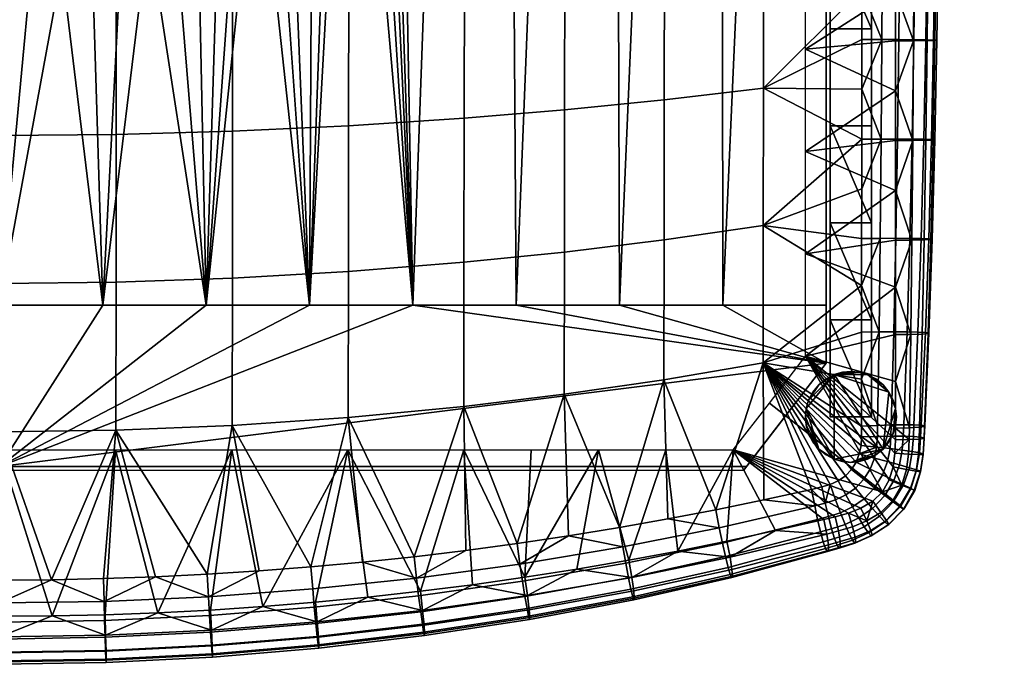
# Model space of a CAD drawing. Header units: millimetres. Extents: x -248 to 248, y -292 to 272.
# Tile 4 of 24: x 5 to 243, y -292 to -136. Entities that reach past the tile are written whole.
import ezdxf

# ---------------------------------------------------------------- set-up
doc = ezdxf.new("R2010")
doc.units = ezdxf.units.MM
for name, color, linetype in [('kryt', 251, 'Continuous'), ('nozky', 250, 'Continuous'), ('podnoz', 7, 'Continuous'), ('sedak', 7, 'Continuous')]:
    doc.layers.add(name, color=color, linetype=linetype)

msp = doc.modelspace()

# ---------------------------------------------------------------- meshes
at = {"layer": 'kryt'}
mesh = msp.add_polyface(dxfattribs=at)
corners = [(200, -144.98, 427.03), (200, -219.5, 427.98), (200, -219.5, 405.74), (200, -70.5, 424.66), (200, 3.93, 420.88), (200, -205.5, 400), (200, 102.72, 396.9), (0, -245.5, 428), (0, -244.5, 416), (180.77, -244.5, 416), (180, -245.5, 428), (180.77, -244.5, 416), (200, -219.5, 405.74), (200, -219.5, 427.98), (180, -245.5, 428), (7.58, -125.05, 388.81), (0, -205.5, 400), (0, -125.5, 388.86), (15.06, -123.72, 388.66), (25, -205.5, 400), (22.37, -121.51, 388.41), (50, -205.5, 400), (36.01, -114.71, 387.65), (29.46, -118.44, 388.06), (42.17, -110.3, 387.17), (62.22, -87.68, 384.73), (75, -205.5, 400), (84.7, -31.1, 378.82), (100, -205.5, 400), (53.27, -99.63, 386.01), (57.94, -93.84, 385.39), (47.92, -105.26, 386.62), (66.13, -81.2, 384.05), (69.68, -74.44, 383.34), (75.81, -60.31, 381.86), (80.77, -45.71, 380.34), (92.54, 13.93, 374.09), (95.41, 44.18, 370.84), (48.52, -70.42, 383.7), (66.13, -81.2, 384.05), (62.22, -87.68, 384.73), (57.94, -93.84, 385.39), (53.27, -99.63, 386.01), (47.92, -105.26, 386.62), (42.17, -110.3, 387.17), (15.06, -123.72, 388.66), (0, -97.96, 386.67), (24.26, -70.43, 384.2), (0, -70.43, 384.37), (36.01, -114.71, 387.65), (29.46, -118.44, 388.06), (22.37, -121.51, 388.41), (7.58, -125.05, 388.81), (0, -125.5, 388.86), (-7.58, -125.05, 388.81), (200, -219.5, 405.74), (180.77, -244.5, 416), (0, -244.5, 416), (200, -205.5, 400), (175, -205.5, 400), (100, -205.5, 400), (150, -205.5, 400), (125, -205.5, 400), (75, -205.5, 400), (25, -205.5, 400), (50, -205.5, 400), (0, -205.5, 400)]
mesh.append_faces([[corners[k] for k in face] for face in [(0, 1, 2, 2), (3, 0, 2, 2), (4, 3, 2, 2), (5, 4, 2, 2), (6, 4, 5, 5), (7, 8, 9, 10), (11, 12, 13, 13), (13, 14, 11, 11), (15, 16, 17, 17), (15, 18, 16, 16), (19, 16, 18, 18), (19, 18, 20, 20), (21, 19, 22, 22), (19, 23, 22, 22), (19, 20, 23, 23), (24, 21, 22, 22), (21, 25, 26, 26), (27, 28, 26, 26), (29, 30, 21, 21), (25, 21, 30, 30), (31, 29, 21, 21), (31, 21, 24, 24), (32, 33, 26, 26), (34, 35, 26, 26), (33, 34, 26, 26), (36, 37, 28, 28), (27, 26, 35, 35), (25, 32, 26, 26), (38, 39, 40, 40), (38, 40, 41, 41), (42, 43, 38, 38), (42, 38, 41, 41), (44, 38, 43, 43), (45, 46, 47, 47), (38, 44, 47, 47), (47, 46, 48, 48), (49, 47, 44, 44), (47, 50, 51, 51), (47, 51, 45, 45), (52, 53, 46, 46), (52, 46, 45, 45), (49, 50, 47, 47), (54, 46, 53, 53), (55, 56, 57, 57), (58, 55, 59, 59), (60, 55, 57, 57), (59, 55, 61, 61), (61, 55, 62, 62), (55, 60, 62, 62), (57, 63, 60, 60), (57, 64, 65, 65), (57, 66, 64, 64), (57, 65, 63, 63)]])
mesh = msp.add_polyface(dxfattribs=at)
corners = [(187.4, 74.5, 385.52), (200, 83.71, 392.16), (200, 74.5, 389), (174.71, 74.5, 382.27), (175.59, 84.04, 385.73), (150.91, 84.32, 380.18), (149.08, 74.5, 376.42), (136.16, 74.5, 373.84), (161.94, 74.5, 379.23), (110.11, 74.5, 369.37), (126.03, 84.55, 375.49), (123.16, 74.5, 371.49), (85.31, 78.74, 367.62), (100.97, 84.74, 371.67), (97, 74.5, 367.49), (200, 74.5, 389), (200, 83.71, 392.16), (200, -205.5, 400), (200, 93.13, 394.8), (200, 3.93, 420.88), (200, 102.72, 396.9), (200, 78.27, 415.69), (125, -205.5, 400), (100, -205.5, 400), (110.11, 74.5, 369.37), (123.16, 74.5, 371.49), (150, -205.5, 400), (136.16, 74.5, 373.84), (149.08, 74.5, 376.42), (200, -205.5, 400), (175, -205.5, 400), (187.4, 74.5, 385.52), (200, 74.5, 389), (161.94, 74.5, 379.23), (174.71, 74.5, 382.27), (87.92, -16.13, 377.26), (84.7, -31.1, 378.82), (92.54, 13.93, 374.09), (90.49, -1.08, 375.68), (95.41, 44.18, 370.84), (97, 74.5, 367.49), (48.52, -15.4, 378.71), (48.52, 39.58, 373.23), (72.77, 39.58, 372.4), (72.77, -15.38, 377.88), (24.26, -15.4, 379.21), (24.26, 39.57, 373.73), (24.26, -70.43, 384.2), (48.52, -70.42, 383.7), (85.31, 78.74, 367.62), (73.5, 82.61, 367.73), (61.53, 86.05, 367.8), (49.43, 88.98, 367.85), (95.41, 44.18, 370.84), (97, 74.5, 367.49), (92.54, 13.93, 374.09), (90.49, -1.08, 375.68), (87.92, -16.13, 377.26), (37.16, 91.35, 367.88), (12.5, 94.14, 367.92), (0, 67.04, 370.97), (24.87, 93.08, 367.91), (0, -15.41, 379.38), (0, 12.09, 376.7), (0, 39.57, 373.9), (0, -42.91, 381.93), (69.68, -74.44, 383.34), (84.7, -31.1, 378.82), (80.77, -45.71, 380.34), (75.81, -60.31, 381.86), (66.13, -81.2, 384.05), (0, -70.43, 384.37)]
mesh.append_faces([[corners[k] for k in face] for face in [(0, 1, 2, 2), (3, 4, 0, 0), (5, 6, 7, 7), (5, 8, 6, 6), (9, 10, 11, 11), (10, 7, 11, 11), (12, 13, 14, 14), (15, 16, 17, 17), (17, 16, 18, 18), (19, 20, 21, 21), (20, 17, 18, 18), (22, 23, 24, 25), (26, 22, 27, 28), (29, 30, 31, 32), (30, 26, 33, 34), (35, 23, 36, 36), (37, 23, 38, 38), (38, 23, 35, 35), (24, 39, 40, 40), (27, 22, 25, 25), (33, 26, 28, 28), (31, 30, 34, 34), (24, 23, 39, 39), (41, 42, 43, 44), (45, 46, 42, 41), (47, 45, 41, 48), (49, 43, 50, 50), (51, 42, 52, 52), (51, 50, 43, 43), (53, 49, 54, 54), (55, 43, 53, 53), (56, 43, 55, 55), (56, 44, 43, 43), (43, 42, 51, 51), (44, 56, 57, 57), (53, 43, 49, 49), (58, 52, 42, 42), (59, 46, 60, 60), (46, 61, 58, 58), (42, 46, 58, 58), (46, 45, 62, 63), (46, 63, 64, 64), (62, 45, 65, 65), (60, 46, 64, 64), (41, 44, 66, 66), (67, 68, 44, 44), (69, 66, 44, 44), (48, 41, 66, 66), (69, 44, 68, 68), (66, 70, 48, 48), (47, 71, 65, 65), (47, 65, 45, 45), (67, 44, 57, 57)]])
at = {"layer": 'nozky'}
mesh = msp.add_polyface(dxfattribs=at)
corners = [(237, 225.43), (239.16, 225.3, 3), (237, 225.08, 3), (239.16, 225.64), (241.22, 225.93, 3), (234.84, 225.3, 3), (234.84, 225.64), (232.78, 225.93, 3), (230.88, 226.95, 3), (232.78, 226.28), (241.22, 226.28), (243.12, 226.95, 3), (243.12, 227.3), (230.88, 227.3), (241.22, 226.28), (239.16, 225.64), (234.84, 225.64), (237, 225.43), (243.12, 227.3), (232.78, 226.28), (196.79, -226.48), (195.77, -228.45), (195.77, -228.45, 3), (196.79, -226.48, 3), (199.98, -223.29), (198.22, -224.72), (198.22, -224.72, 3), (199.98, -223.29, 3), (204, -221.68), (201.95, -222.27), (201.95, -222.27, 3), (204, -221.68, 3), (208, -221.68), (206, -221.5), (206, -221.5, 3), (208, -221.68, 3), (212.02, -223.29), (210.05, -222.27), (210.05, -222.27, 3), (212.02, -223.29, 3), (215.21, -226.48), (213.78, -224.72), (213.78, -224.72, 3), (215.21, -226.48, 3), (216.23, -228.45), (216.23, -228.45, 3), (215.21, -226.48), (216.23, -228.45), (216.82, -230.5), (210.05, -222.27), (213.78, -224.72), (201.95, -222.27), (212.02, -223.29), (208, -221.68), (204, -221.68), (206, -221.5), (198.22, -224.72), (199.98, -223.29), (195.77, -228.45), (195.18, -230.5), (196.79, -226.48)]
mesh.append_faces([[corners[k] for k in face] for face in [(0, 1, 2, 2), (3, 4, 1, 1), (0, 2, 5, 5), (6, 5, 7, 7), (8, 9, 7, 7), (4, 10, 11, 11), (1, 0, 3, 3), (12, 11, 10, 10), (3, 10, 4, 4), (7, 9, 6, 6), (8, 13, 9, 9), (5, 6, 0, 0), (14, 15, 16, 16), (15, 17, 16, 16), (18, 14, 19, 19), (19, 14, 16, 16), (20, 21, 22, 23), (24, 25, 26, 27), (28, 29, 30, 31), (29, 24, 27, 30), (25, 20, 23, 26), (32, 33, 34, 35), (36, 37, 38, 39), (37, 32, 35, 38), (40, 41, 42, 43), (44, 40, 43, 45), (41, 36, 39, 42), (33, 28, 31, 34), (46, 47, 48, 48), (49, 50, 46, 46), (49, 46, 51, 51), (49, 52, 50, 50), (51, 53, 49, 49), (54, 55, 53, 53), (51, 56, 57, 57), (56, 51, 58, 58), (58, 51, 59, 59), (60, 56, 58, 58), (54, 53, 51, 51)]])
mesh = msp.add_polyface(dxfattribs=at)
corners = [(195.18, -230.5), (195, -232.5), (195, -232.5, 3), (195.18, -230.5, 3), (195.77, -228.45), (195.77, -228.45, 3), (216.82, -230.5), (216.23, -228.45), (216.23, -228.45, 3), (216.82, -230.5, 3), (216.82, -234.5), (217, -232.5), (217, -232.5, 3), (216.82, -234.5, 3), (215.21, -238.52), (216.23, -236.55), (216.23, -236.55, 3), (215.21, -238.52, 3), (212.02, -241.71), (213.78, -240.28), (213.78, -240.28, 3), (212.02, -241.71, 3), (208, -243.32), (210.05, -242.73), (210.05, -242.73, 3), (208, -243.32, 3), (204, -243.32), (206, -243.5), (206, -243.5, 3), (204, -243.32, 3), (199.98, -241.71), (201.95, -242.73), (201.95, -242.73, 3), (199.98, -241.71, 3), (196.79, -238.52), (198.22, -240.28), (198.22, -240.28, 3), (196.79, -238.52, 3), (195.18, -234.5), (195.77, -236.55), (195.77, -236.55, 3), (195.18, -234.5, 3), (215.21, -226.48), (216.82, -230.5), (213.78, -240.28), (201.95, -222.27), (216.23, -236.55), (216.82, -234.5), (215.21, -238.52), (217, -232.5), (206, -243.5), (212.02, -241.71), (208, -243.32), (210.05, -242.73), (201.95, -242.73), (195.18, -230.5), (198.22, -240.28), (195, -232.5), (199.98, -241.71), (204, -243.32), (195.77, -236.55), (195.18, -234.5), (196.79, -238.52)]
mesh.append_faces([[corners[k] for k in face] for face in [(0, 1, 2, 3), (4, 0, 3, 5), (6, 7, 8, 9), (10, 11, 12, 13), (14, 15, 16, 17), (15, 10, 13, 16), (18, 19, 20, 21), (22, 23, 24, 25), (23, 18, 21, 24), (19, 14, 17, 20), (26, 27, 28, 29), (30, 31, 32, 33), (31, 26, 29, 32), (34, 35, 36, 37), (38, 39, 40, 41), (1, 38, 41, 2), (39, 34, 37, 40), (35, 30, 33, 36), (27, 22, 25, 28), (11, 6, 9, 12), (42, 43, 44, 44), (45, 42, 44, 44), (46, 43, 47, 47), (46, 48, 44, 44), (43, 49, 47, 47), (50, 51, 52, 52), (51, 53, 52, 52), (43, 46, 44, 44), (50, 44, 51, 51), (54, 45, 44, 44), (45, 54, 55, 55), (55, 56, 57, 57), (54, 58, 56, 56), (54, 50, 59, 59), (54, 44, 50, 50), (56, 60, 61, 61), (60, 56, 62, 62), (55, 54, 56, 56), (57, 56, 61, 61)]])
at = {"layer": 'podnoz'}
mesh = msp.add_polyface(dxfattribs=at)
corners = [(211, -185.57, 427.72), (201, -185.57, 427.72), (211, -209.03, 427.93), (211, -162.1, 427.37), (211, -138.63, 426.88), (201, -138.64, 426.88), (201, -162.11, 427.37), (211, -115.16, 426.25), (201, -115.18, 426.25), (211, -91.7, 425.48), (211, -68.24, 424.57), (201, -68.26, 424.57), (201, -91.71, 425.48), (201, -44.8, 423.51), (211, -185.57, 402.72), (211, -209.03, 402.93), (201, -185.57, 402.72), (211, -162.1, 402.37), (201, -162.11, 402.37), (201, -138.64, 401.87), (211, -138.63, 401.87), (201, -115.18, 401.24), (211, -115.16, 401.24), (211, -91.7, 400.46), (201, -91.71, 400.46), (201, -68.25, 399.54), (211, -68.24, 399.54), (201, -209.04, 402.93), (211, -162.1, 427.37), (211, -185.57, 402.72), (211, -162.1, 402.37), (211, -209.03, 402.93), (211, -185.57, 427.72), (211, -68.24, 424.57), (211, -91.7, 400.46), (211, -68.24, 399.54), (211, -115.16, 426.25), (211, -138.63, 401.87), (211, -115.16, 401.24), (211, -91.7, 425.48), (211, -138.63, 426.88), (211, -209.03, 427.93), (211, -44.79, 423.51), (201, -91.71, 425.48), (201, -91.71, 400.46), (201, -115.18, 401.24), (201, -44.8, 423.51), (201, -44.8, 398.49), (201, -68.25, 399.54), (201, -68.26, 424.57), (201, -185.57, 427.72), (201, -185.57, 402.72), (201, -209.04, 402.93), (201, -138.64, 426.88), (201, -138.64, 401.87), (201, -162.11, 402.37), (201, -162.11, 427.37), (201, -115.18, 426.25)]
mesh.append_faces([[corners[k] for k in face] for face in [(0, 1, 2, 2), (3, 4, 5, 6), (3, 6, 0, 0), (4, 7, 8, 8), (9, 10, 11, 12), (7, 9, 12, 12), (4, 8, 5, 5), (6, 1, 0, 0), (10, 13, 11, 11), (12, 8, 7, 7), (14, 15, 16, 16), (17, 18, 19, 20), (20, 19, 21, 22), (14, 16, 18, 17), (23, 24, 25, 26), (22, 21, 24, 23), (15, 27, 16, 16), (28, 29, 30, 30), (31, 29, 32, 32), (33, 34, 35, 35), (36, 37, 38, 38), (38, 34, 39, 39), (40, 30, 37, 37), (29, 28, 32, 32), (32, 41, 31, 31), (39, 36, 38, 38), (28, 30, 40, 40), (37, 36, 40, 40), (34, 33, 39, 39), (42, 33, 35, 35), (43, 44, 45, 45), (46, 47, 48, 48), (49, 48, 44, 44), (50, 51, 52, 52), (53, 54, 55, 55), (56, 55, 51, 51), (54, 57, 45, 45), (51, 50, 56, 56), (56, 53, 55, 55), (57, 54, 53, 53), (45, 57, 43, 43), (44, 43, 49, 49), (49, 46, 48, 48)]])
mesh = msp.add_polyface(dxfattribs=at)
corners = [(195.18, -230.5, 428), (195.18, -230.5, 3), (195, -232.5, 3), (195, -232.5, 428), (195.77, -228.45, 428), (195.77, -228.45, 3), (196.79, -226.48, 428), (196.79, -226.48, 3), (198.22, -224.72, 428), (198.22, -224.72, 3), (199.98, -223.29, 428), (199.98, -223.29, 3), (201.95, -222.27, 428), (201.95, -222.27, 3), (204, -221.68, 428), (204, -221.68, 3), (206, -221.5, 428), (206, -221.5, 3), (208, -221.68, 428), (208, -221.68, 3), (210.05, -222.27, 428), (210.05, -222.27, 3), (212.02, -223.29, 428), (212.02, -223.29, 3), (213.78, -224.72, 428), (213.78, -224.72, 3), (215.21, -226.48, 428), (215.21, -226.48, 3), (216.23, -228.45, 428), (216.23, -228.45, 3), (216.82, -230.5, 428), (216.82, -230.5, 3), (217, -232.5, 428), (217, -232.5, 3), (216.82, -234.5, 428), (216.82, -234.5, 3), (216.23, -236.55, 428), (216.23, -236.55, 3), (215.21, -238.52, 428), (215.21, -238.52, 3), (213.78, -240.28, 428), (213.78, -240.28, 3), (212.02, -241.71, 428), (212.02, -241.71, 3), (210.05, -242.73, 428), (210.05, -242.73, 3), (208, -243.32, 428), (208, -243.32, 3), (206, -243.5, 428), (206, -243.5, 3), (204, -243.32, 428), (204, -243.32, 3), (201.95, -242.73, 428), (201.95, -242.73, 3), (199.98, -241.71, 428), (199.98, -241.71, 3), (198.22, -240.28, 428), (198.22, -240.28, 3), (196.79, -238.52, 428), (196.79, -238.52, 3), (195.77, -236.55, 428), (195.77, -236.55, 3), (195.18, -234.5, 428), (195.18, -234.5, 3), (211, -232.5, 428), (201, -232.5, 428), (201, -232.5, 403), (211, -232.5, 403), (201, -209.04, 427.93), (211, -232.5, 428), (211, -209.03, 427.93), (201, -232.5, 428), (201, -185.57, 427.72), (211, -209.03, 402.93), (211, -232.5, 403), (201, -209.04, 402.93), (201, -232.5, 403), (211, -209.03, 427.93), (211, -232.5, 403), (211, -209.03, 402.93), (211, -232.5, 428), (201, -209.04, 427.93), (201, -232.5, 403), (201, -232.5, 428), (201, -209.04, 402.93), (201, -185.57, 427.72)]
mesh.append_faces([[corners[k] for k in face] for face in [(0, 1, 2, 3), (4, 5, 1, 0), (6, 7, 5, 4), (8, 9, 7, 6), (10, 11, 9, 8), (12, 13, 11, 10), (14, 15, 13, 12), (16, 17, 15, 14), (18, 19, 17, 16), (20, 21, 19, 18), (22, 23, 21, 20), (24, 25, 23, 22), (26, 27, 25, 24), (28, 29, 27, 26), (30, 31, 29, 28), (32, 33, 31, 30), (34, 35, 33, 32), (36, 37, 35, 34), (38, 39, 37, 36), (40, 41, 39, 38), (42, 43, 41, 40), (44, 45, 43, 42), (46, 47, 45, 44), (48, 49, 47, 46), (50, 51, 49, 48), (52, 53, 51, 50), (54, 55, 53, 52), (56, 57, 55, 54), (58, 59, 57, 56), (60, 61, 59, 58), (62, 63, 61, 60), (3, 2, 63, 62), (64, 65, 66, 67), (68, 69, 70, 70), (69, 68, 71, 71), (70, 72, 68, 68), (73, 74, 75, 75), (74, 76, 75, 75), (77, 78, 79, 79), (77, 80, 78, 78), (81, 82, 83, 83), (84, 82, 81, 81), (85, 84, 81, 81)]])
at = {"layer": 'sedak'}
mesh = msp.add_polyface(dxfattribs=at)
corners = [(195, -64.08, 424.28), (216.79, -57.1, 426.48), (216.79, -69.15, 426.91), (195, -45.86, 423.34), (216.79, -45.04, 426.01), (224.46, -141.46, 433.03), (224.14, -165.57, 433.11), (220.97, -165.62, 430.2), (221.14, -141.49, 429.98), (226.33, -141.41, 437.27), (225.9, -165.51, 437.19), (226.78, -141.36, 441.93), (226.28, -165.44, 441.71), (225.99, -141.31, 446.62), (225.48, -165.38, 446.27), (224.09, -141.26, 450.99), (223.61, -165.33, 450.55), (221.23, -141.23, 454.76), (220.81, -165.29, 454.26), (217.59, -141.2, 457.73), (217.28, -165.27, 457.21), (213.5, -141.19, 459.76), (213.32, -165.26, 459.24), (224.72, -117.34, 432.78), (221.28, -117.37, 429.61), (226.68, -117.3, 437.14), (227.18, -117.26, 441.89), (226.41, -117.22, 446.65), (224.49, -117.18, 451.07), (221.57, -117.15, 454.87), (217.85, -117.12, 457.82), (213.65, -117.11, 459.81), (224.95, -93.22, 432.37), (221.4, -93.25, 429.1), (226.99, -93.19, 436.81), (227.54, -93.16, 441.63), (226.78, -93.13, 446.44), (224.84, -93.09, 450.88), (221.88, -93.06, 454.68), (218.08, -93.04, 457.6), (213.79, -93.02, 459.55), (225.16, -69.11, 431.8), (221.51, -69.13, 428.44), (227.26, -69.08, 436.31), (227.85, -69.06, 441.17), (227.1, -69.03, 445.99), (225.15, -69.01, 450.43), (222.14, -68.98, 454.21), (218.28, -68.96, 457.09), (213.9, -68.94, 458.98), (225.33, -44.99, 431.06), (221.61, -45.02, 427.64), (227.49, -44.97, 435.62), (228.11, -44.96, 440.5), (227.37, -44.94, 445.32), (225.4, -44.92, 449.73), (222.36, -44.9, 453.46), (218.44, -44.88, 456.29), (214, -44.86, 458.11), (216.77, -153.57, 428.92), (216.77, -141.51, 428.74), (216.78, -129.45, 428.52), (216.78, -117.39, 428.27), (216.78, -105.33, 427.98), (216.78, -93.27, 427.66), (216.77, -165.64, 429.07), (216.79, -81.21, 427.3), (208.62, -153.23, 460.85), (208.63, -129.14, 461.06), (208.67, -56.88, 459.59), (208.65, -80.96, 460.39)]
mesh.append_faces([[corners[k] for k in face] for face in [(0, 1, 2, 2), (3, 4, 1, 1), (5, 6, 7, 8), (9, 10, 6, 5), (11, 12, 10, 9), (13, 14, 12, 11), (15, 16, 14, 13), (17, 18, 16, 15), (19, 20, 18, 17), (21, 22, 20, 19), (23, 5, 8, 24), (25, 9, 5, 23), (26, 11, 9, 25), (27, 13, 11, 26), (28, 15, 13, 27), (29, 17, 15, 28), (30, 19, 17, 29), (31, 21, 19, 30), (32, 23, 24, 33), (34, 25, 23, 32), (35, 26, 25, 34), (36, 27, 26, 35), (37, 28, 27, 36), (38, 29, 28, 37), (39, 30, 29, 38), (40, 31, 30, 39), (41, 32, 33, 42), (43, 34, 32, 41), (44, 35, 34, 43), (45, 36, 35, 44), (46, 37, 36, 45), (47, 38, 37, 46), (48, 39, 38, 47), (49, 40, 39, 48), (50, 41, 42, 51), (52, 43, 41, 50), (53, 44, 43, 52), (54, 45, 44, 53), (55, 46, 45, 54), (56, 47, 46, 55), (57, 48, 47, 56), (58, 49, 48, 57), (8, 59, 60, 60), (8, 60, 61, 61), (24, 62, 63, 63), (33, 63, 64, 64), (24, 61, 62, 62), (7, 65, 59, 59), (8, 7, 59, 59), (24, 8, 61, 61), (24, 63, 33, 33), (33, 64, 66, 66), (21, 67, 22, 22), (31, 68, 21, 21), (42, 66, 2, 2), (42, 2, 1, 1), (51, 42, 1, 1), (69, 49, 58, 58), (49, 70, 40, 40), (66, 42, 33, 33)]])
mesh = msp.add_polyface(dxfattribs=at)
corners = [(195, -168.26, 428.1), (216.77, -177.7, 429.18), (195, -193.03, 428.62), (216.77, -153.57, 428.92), (195, -143.5, 427.43), (216.78, -105.33, 427.98), (195, -118.73, 426.61), (195, -100.51, 425.91), (216.76, -201.14, 429.29), (195, -217.8, 428.99), (160.81, -189.62, 464.96), (160.76, -223.49, 463.4), (184.76, -219.38, 461.17), (184.8, -186.16, 463.19), (160.85, -155.77, 464.95), (184.83, -152.95, 463.73), (160.9, -121.92, 463.93), (184.87, -119.75, 463.27), (160.95, -84.44, 462.14), (184.9, -82.98, 462.05), (161, -46.98, 459.77), (184.94, -46.22, 460.2), (136.66, -192.6, 465.66), (136.61, -227.02, 464.58), (136.71, -158.19, 465.13), (136.75, -123.79, 463.58), (136.81, -85.7, 461.27), (136.86, -47.64, 458.45), (112.37, -195.09, 465.79), (112.33, -229.98, 465.14), (112.42, -160.21, 464.79), (112.47, -125.35, 462.79), (112.53, -86.75, 460.04), (112.58, -48.18, 456.83), (84.4, -197.34, 465.73), (84.36, -232.66, 465.45), (84.44, -162.04, 464.34), (84.48, -126.76, 461.96), (84.53, -87.7, 458.81), (84.58, -48.68, 455.27), (56.32, -198.96, 465.61), (56.29, -234.57, 465.58), (56.35, -163.36, 463.96), (56.38, -127.78, 461.33), (56.42, -88.39, 457.93), (56.45, -49.03, 454.14), (28.18, -199.92, 465.49), (28.16, -235.72, 465.59), (28.19, -164.14, 463.71), (28.21, -128.38, 460.94), (28.23, -88.79, 457.38), (28.25, -49.24, 453.46), (0, -200.25, 465.43), (0, -236.11, 465.58), (0, -164.41, 463.61), (0, -128.59, 460.8), (0, -88.93, 457.2), (0, -49.31, 453.23), (208.58, -237.3, 454.79), (208.45, -239.4, 454.53), (207.25, -243.44, 454.21), (206.12, -245.23, 454.19), (202.91, -247.96, 454.48), (204.65, -246.75, 454.29), (198.99, -249.45, 455.07), (201, -248.85, 454.74), (196.5, -250.03, 455.48), (184.91, -252.56, 457.18), (208.6, -200.69, 458.69), (208.02, -241.47, 454.32), (208.61, -165.28, 460.55), (208.64, -105.05, 460.88), (208.63, -129.14, 461.06), (208.66, -68.92, 460.03), (150.03, -259.25, 460.53), (75.31, -268.8, 462.98), (173.32, -254.95, 458.56), (213.63, -250.59, 429.13), (186.27, -229.15, 429.06), (213.63, -250.59, 429.13), (177.54, -240.5, 429.13), (186.27, -229.15, 429.06)]
mesh.append_faces([[corners[k] for k in face] for face in [(0, 1, 2, 2), (3, 0, 4, 4), (5, 6, 7, 7), (2, 8, 9, 9), (10, 11, 12, 13), (14, 10, 13, 15), (16, 14, 15, 17), (18, 16, 17, 19), (20, 18, 19, 21), (22, 23, 11, 10), (24, 22, 10, 14), (25, 24, 14, 16), (26, 25, 16, 18), (27, 26, 18, 20), (28, 29, 23, 22), (30, 28, 22, 24), (31, 30, 24, 25), (32, 31, 25, 26), (33, 32, 26, 27), (34, 35, 29, 28), (36, 34, 28, 30), (37, 36, 30, 31), (38, 37, 31, 32), (39, 38, 32, 33), (40, 41, 35, 34), (42, 40, 34, 36), (43, 42, 36, 37), (44, 43, 37, 38), (45, 44, 38, 39), (46, 47, 41, 40), (48, 46, 40, 42), (49, 48, 42, 43), (50, 49, 43, 44), (51, 50, 44, 45), (52, 53, 47, 46), (54, 52, 46, 48), (55, 54, 48, 49), (56, 55, 49, 50), (57, 56, 50, 51), (58, 12, 59, 59), (60, 12, 61, 61), (62, 63, 12, 12), (64, 65, 12, 12), (65, 62, 12, 12), (66, 64, 12, 12), (67, 66, 12, 12), (63, 61, 12, 12), (68, 13, 12, 12), (69, 12, 60, 60), (13, 70, 15, 15), (17, 71, 19, 19), (15, 72, 17, 17), (59, 12, 69, 69), (21, 19, 73, 73), (23, 74, 11, 11), (75, 35, 41, 41), (76, 12, 11, 11), (77, 78, 9, 9), (79, 80, 81, 81)]])
mesh = msp.add_polyface(dxfattribs=at)
corners = [(216.76, -235.21, 429.22), (216.75, -238.02, 429.2), (195, -217.8, 428.99), (216.76, -212.54, 429.3), (216.76, -223.91, 429.28), (195, -193.03, 428.62), (216.77, -189.75, 429.25), (216.76, -201.14, 429.29), (195, -168.26, 428.1), (216.77, -165.64, 429.07), (216.77, -177.7, 429.18), (216.77, -153.57, 428.92), (195, -143.5, 427.43), (216.78, -129.45, 428.52), (216.77, -141.51, 428.74), (195, -118.73, 426.61), (216.78, -105.33, 427.98), (216.78, -117.39, 428.27), (195, -82.29, 425.14), (216.79, -81.21, 427.3), (216.78, -93.27, 427.66), (216.79, -69.15, 426.91), (195, -100.51, 425.91), (216.2, -244.58, 429.15), (215.27, -247.74, 429.14), (216.64, -241.31, 429.18), (213.63, -250.59, 429.13), (195, -64.08, 424.28), (195, -45.86, 423.34), (216.79, -57.1, 426.48), (208.59, -234.71, 455.14), (184.76, -219.38, 461.17), (208.58, -237.3, 454.79), (208.59, -212.01, 457.72), (208.6, -200.69, 458.69), (184.8, -186.16, 463.19), (208.6, -189.36, 459.46), (208.61, -177.32, 460.09), (208.59, -223.34, 456.55), (184.83, -152.95, 463.73), (208.61, -165.28, 460.55), (208.62, -153.23, 460.85), (208.63, -141.19, 461.01), (208.63, -129.14, 461.06), (184.87, -119.75, 463.27), (208.64, -117.09, 461.01), (208.64, -105.05, 460.88), (184.9, -82.98, 462.05), (208.65, -93, 460.67), (208.65, -80.96, 460.39), (208.66, -68.92, 460.03), (184.94, -46.22, 460.2), (208.67, -56.88, 459.59), (208.02, -241.47, 454.32), (211.68, -242.46, 452.98), (212.22, -239.79, 453.24), (212.46, -234.54, 453.9), (212.4, -237.2, 453.55), (212.81, -211.95, 456.41), (213.09, -189.31, 458.13), (213.32, -165.26, 459.24), (208.45, -239.4, 454.53), (213.65, -117.11, 459.81), (213.79, -93.02, 459.55), (213.5, -141.19, 459.76), (213.9, -68.94, 458.98)]
mesh.append_faces([[corners[k] for k in face] for face in [(0, 1, 2, 2), (2, 3, 4, 4), (4, 0, 2, 2), (5, 6, 7, 7), (8, 9, 10, 10), (8, 11, 9, 9), (10, 6, 5, 5), (7, 3, 2, 2), (12, 13, 14, 14), (15, 16, 17, 17), (17, 13, 15, 15), (18, 19, 20, 20), (21, 19, 18, 18), (20, 16, 22, 22), (14, 11, 12, 12), (23, 24, 2, 2), (25, 23, 2, 2), (26, 2, 24, 24), (12, 15, 13, 13), (22, 18, 20, 20), (27, 28, 29, 29), (18, 27, 21, 21), (1, 25, 2, 2), (30, 31, 32, 32), (31, 33, 34, 34), (35, 36, 37, 37), (36, 35, 34, 34), (33, 31, 38, 38), (39, 40, 41, 41), (39, 42, 43, 43), (42, 39, 41, 41), (44, 45, 46, 46), (47, 48, 49, 49), (48, 47, 46, 46), (45, 44, 43, 43), (40, 35, 37, 37), (38, 31, 30, 30), (50, 47, 49, 49), (51, 50, 52, 52), (53, 54, 55, 55), (38, 30, 56, 56), (56, 30, 32, 57), (58, 59, 34, 34), (59, 60, 37, 36), (32, 61, 55, 55), (62, 63, 46, 45), (53, 55, 61, 61), (33, 38, 58, 58), (36, 34, 59, 59), (33, 58, 34, 34), (41, 40, 60, 60), (42, 41, 64, 64), (45, 43, 62, 62), (42, 64, 43, 43), (37, 60, 40, 40), (46, 63, 48, 48), (48, 63, 49, 49), (50, 49, 65, 65), (65, 52, 50, 50)]])
mesh = msp.add_polyface(dxfattribs=at)
corners = [(220.86, -240.88, 445.83), (220.14, -244.8, 445.55), (221.88, -245.32, 442.11), (222.61, -241.18, 442.36), (218.42, -240.53, 448.9), (217.73, -244.11, 448.61), (215.46, -240.16, 451.41), (214.83, -243.31, 451.13), (212.22, -239.79, 453.24), (211.68, -242.46, 452.98), (222.51, -237.86, 432.15), (222.33, -241.63, 432.04), (219.96, -241.54, 429.89), (220.1, -237.98, 429.94), (223.71, -237.7, 435.35), (223.49, -241.58, 435.18), (223.76, -237.53, 438.96), (223.52, -241.42, 438.72), (222.86, -237.38, 442.65), (221.12, -237.26, 446.16), (218.67, -237.18, 449.25), (215.68, -237.17, 451.76), (212.4, -237.2, 453.55), (222.6, -234.98, 432.22), (220.15, -235.13, 429.98), (223.82, -234.81, 435.48), (223.9, -234.65, 439.14), (223, -234.51, 442.88), (221.25, -234.43, 446.44), (218.79, -234.4, 449.57), (215.77, -234.44, 452.1), (212.46, -234.54, 453.9), (223.23, -212.44, 432.7), (220.49, -212.52, 430.19), (224.68, -212.32, 436.3), (224.88, -212.2, 440.33), (224.02, -212.09, 444.43), (222.22, -212.01, 448.31), (219.61, -211.95, 451.72), (216.38, -211.93, 454.46), (212.81, -211.95, 456.41), (223.73, -189.66, 432.99), (220.75, -189.73, 430.27), (225.35, -189.58, 436.87), (225.65, -189.49, 441.17), (224.82, -189.41, 445.54), (222.98, -189.34, 449.65), (220.27, -189.3, 453.25), (216.87, -189.29, 456.12), (213.09, -189.31, 458.13), (224.14, -165.57, 433.11), (220.97, -165.62, 430.2), (225.9, -165.51, 437.19), (226.28, -165.44, 441.71), (225.48, -165.38, 446.27), (223.61, -165.33, 450.55), (220.81, -165.29, 454.26), (217.28, -165.27, 457.21), (213.32, -165.26, 459.24), (216.76, -212.54, 429.3), (216.76, -201.14, 429.29), (216.77, -189.75, 429.25), (216.77, -177.7, 429.18), (216.77, -165.64, 429.07), (216.76, -223.91, 429.28), (216.64, -241.31, 429.18), (216.76, -235.21, 429.22), (216.75, -238.02, 429.2), (208.58, -237.3, 454.79), (208.59, -223.34, 456.55)]
mesh.append_faces([[corners[k] for k in face] for face in [(0, 1, 2, 3), (4, 5, 1, 0), (6, 7, 5, 4), (8, 9, 7, 6), (10, 11, 12, 13), (14, 15, 11, 10), (16, 17, 15, 14), (18, 3, 17, 16), (19, 0, 3, 18), (20, 4, 0, 19), (21, 6, 4, 20), (22, 8, 6, 21), (23, 10, 13, 24), (25, 14, 10, 23), (26, 16, 14, 25), (27, 18, 16, 26), (28, 19, 18, 27), (29, 20, 19, 28), (30, 21, 20, 29), (31, 22, 21, 30), (32, 23, 24, 33), (34, 25, 23, 32), (35, 26, 25, 34), (36, 27, 26, 35), (37, 28, 27, 36), (38, 29, 28, 37), (39, 30, 29, 38), (40, 31, 30, 39), (41, 32, 33, 42), (43, 34, 32, 41), (44, 35, 34, 43), (45, 36, 35, 44), (46, 37, 36, 45), (47, 38, 37, 46), (48, 39, 38, 47), (49, 40, 39, 48), (50, 41, 42, 51), (52, 43, 41, 50), (53, 44, 43, 52), (54, 45, 44, 53), (55, 46, 45, 54), (56, 47, 46, 55), (57, 48, 47, 56), (58, 49, 48, 57), (33, 59, 60, 60), (42, 61, 62, 62), (51, 62, 63, 63), (42, 60, 61, 61), (33, 64, 59, 59), (13, 12, 65, 65), (24, 13, 66, 66), (66, 13, 67, 67), (24, 66, 64, 64), (33, 24, 64, 64), (42, 33, 60, 60), (42, 62, 51, 51), (65, 67, 13, 13), (68, 8, 22, 22), (40, 69, 31, 31)]])
mesh = msp.add_polyface(dxfattribs=at)
corners = [(205.38, -255.78, 429.18), (177.54, -240.5, 429.13), (208.44, -254.57, 429.16), (211.28, -252.89, 429.14), (213.63, -250.59, 429.13), (202.2, -256.67, 429.21), (199.46, -257.34, 429.24), (175.99, -262.57, 429.44), (164.14, -264.96, 429.53), (187.77, -260.02, 429.34), (161.23, -240.5, 429.02), (152.27, -267.17, 429.62), (184.76, -219.38, 461.17), (173.32, -254.95, 458.56), (184.91, -252.56, 457.18), (160.76, -223.49, 463.4), (161.71, -257.18, 459.66), (177.21, -269.41, 432.97), (153.44, -274.57, 433.48), (152.98, -271.38, 430.65), (176.75, -266.46, 430.36), (177.34, -271.04, 436.73), (153.59, -276.37, 437.53), (177.19, -271.39, 440.93), (153.5, -276.79, 442.01), (176.82, -270.64, 445.18), (153.2, -276.03, 446.55), (176.29, -268.9, 449.18), (152.74, -274.19, 450.79), (175.63, -266.3, 452.67), (152.16, -271.42, 454.47), (174.9, -263.01, 455.43), (151.5, -267.91, 457.35), (174.15, -259.33, 457.34), (150.81, -263.96, 459.32), (200.55, -263.44, 432.32), (200.17, -260.83, 430.02), (200.58, -264.85, 435.67), (200.33, -265.1, 439.42), (199.89, -264.36, 443.25), (199.31, -262.73, 446.86), (198.63, -260.34, 450.02), (197.92, -257.34, 452.55), (197.23, -253.99, 454.31), (203.36, -262.66, 432.23), (202.96, -260.1, 429.97), (203.39, -264.03, 435.52), (203.14, -264.28, 439.21), (202.67, -263.54, 442.97), (202.05, -261.93, 446.53), (201.33, -259.57, 449.65), (200.56, -256.62, 452.14), (199.8, -253.33, 453.9), (206.37, -262.36, 442.61), (206.92, -263.08, 438.92), (205.57, -260.8, 446.12), (204.57, -258.53, 449.22), (203.45, -255.7, 451.72), (202.29, -252.56, 453.51), (204.76, -251.38, 453.17), (206.39, -254.29, 451.34), (206.4, -259.1, 429.91), (150.03, -259.25, 460.53), (196.5, -250.03, 455.48), (198.99, -249.45, 455.07), (201, -248.85, 454.74), (202.91, -247.96, 454.48), (207.1, -249.73, 452.93), (204.65, -246.75, 454.29)]
mesh.append_faces([[corners[k] for k in face] for face in [(0, 1, 2, 2), (3, 1, 4, 4), (2, 1, 3, 3), (5, 1, 0, 0), (6, 1, 5, 5), (1, 7, 8, 8), (7, 1, 9, 9), (1, 8, 10, 10), (8, 11, 10, 10), (9, 1, 6, 6), (12, 13, 14, 14), (15, 16, 13, 13), (17, 18, 19, 20), (21, 22, 18, 17), (23, 24, 22, 21), (25, 26, 24, 23), (27, 28, 26, 25), (29, 30, 28, 27), (31, 32, 30, 29), (33, 34, 32, 31), (35, 17, 20, 36), (37, 21, 17, 35), (38, 23, 21, 37), (39, 25, 23, 38), (40, 27, 25, 39), (41, 29, 27, 40), (42, 31, 29, 41), (43, 33, 31, 42), (44, 35, 36, 45), (46, 37, 35, 44), (47, 38, 37, 46), (48, 39, 38, 47), (49, 40, 39, 48), (50, 41, 40, 49), (51, 42, 41, 50), (52, 43, 42, 51), (53, 48, 47, 54), (55, 49, 48, 53), (56, 50, 49, 55), (57, 51, 50, 56), (58, 52, 51, 57), (59, 58, 57, 60), (20, 8, 7, 7), (20, 7, 9, 9), (19, 8, 20, 20), (36, 9, 6, 6), (20, 9, 36, 36), (5, 45, 36, 6), (45, 5, 0, 61), (34, 33, 16, 62), (33, 43, 14, 13), (63, 52, 64, 64), (43, 52, 63, 63), (65, 64, 52, 52), (63, 14, 43, 43), (33, 13, 16, 16), (58, 65, 52, 52), (66, 59, 67, 68), (59, 66, 65, 58)]])
mesh = msp.add_polyface(dxfattribs=at)
corners = [(139.71, -269.33, 429.7), (144.92, -240.5, 428.89), (152.27, -267.17, 429.62), (127.1, -271.31, 429.78), (114.47, -273.1, 429.85), (112.31, -240.5, 428.58), (101.82, -274.7, 429.91), (161.23, -240.5, 429.02), (128.62, -240.5, 428.73), (84.23, -240.5, 428.32), (89.14, -276.11, 429.97), (160.76, -223.49, 463.4), (150.03, -259.25, 460.53), (161.71, -257.18, 459.66), (136.61, -227.02, 464.58), (125.23, -263.14, 461.78), (137.64, -261.28, 461.24), (112.33, -229.98, 465.14), (112.78, -264.82, 462.2), (100.31, -266.32, 462.53), (84.36, -232.66, 465.45), (87.82, -267.65, 462.78), (75.31, -268.8, 462.98), (102.7, -282.87, 434.17), (77.13, -285.79, 434.39), (76.85, -282.12, 431.24), (102.34, -279.33, 431.09), (102.84, -284.89, 438.52), (77.24, -287.88, 438.8), (102.8, -285.4, 443.3), (77.22, -288.42, 443.65), (102.61, -284.6, 448.11), (77.08, -287.62, 448.52), (102.3, -282.63, 452.58), (76.84, -285.6, 453.03), (101.89, -279.63, 456.42), (76.52, -282.51, 456.9), (101.4, -275.8, 459.39), (76.15, -278.56, 459.88), (100.89, -271.48, 461.37), (75.76, -274.12, 461.86), (128.15, -279.14, 433.88), (127.73, -275.75, 430.9), (128.31, -281.06, 438.11), (128.25, -281.54, 442.79), (128.01, -280.75, 447.5), (127.63, -278.84, 451.89), (127.12, -275.94, 455.67), (126.54, -272.25, 458.62), (125.92, -268.1, 460.6), (153.44, -274.57, 433.48), (152.98, -271.38, 430.65), (153.59, -276.37, 437.53), (153.5, -276.79, 442.01), (153.2, -276.03, 446.55), (152.74, -274.19, 450.79), (152.16, -271.42, 454.47), (151.5, -267.91, 457.35), (150.81, -263.96, 459.32), (76.44, -277.34, 430.02), (164.14, -264.96, 429.53)]
mesh.append_faces([[corners[k] for k in face] for face in [(0, 1, 2, 2), (1, 0, 3, 3), (4, 5, 3, 3), (4, 6, 5, 5), (1, 7, 2, 2), (1, 3, 8, 8), (8, 3, 5, 5), (5, 6, 9, 9), (10, 9, 6, 6), (11, 12, 13, 13), (14, 15, 16, 16), (14, 16, 12, 12), (14, 17, 15, 15), (17, 18, 15, 15), (19, 20, 21, 21), (17, 20, 19, 19), (18, 17, 19, 19), (22, 21, 20, 20), (23, 24, 25, 26), (27, 28, 24, 23), (29, 30, 28, 27), (31, 32, 30, 29), (33, 34, 32, 31), (35, 36, 34, 33), (37, 38, 36, 35), (39, 40, 38, 37), (41, 23, 26, 42), (43, 27, 23, 41), (44, 29, 27, 43), (45, 31, 29, 44), (46, 33, 31, 45), (47, 35, 33, 46), (48, 37, 35, 47), (49, 39, 37, 48), (50, 41, 42, 51), (52, 43, 41, 50), (53, 44, 43, 52), (54, 45, 44, 53), (55, 46, 45, 54), (56, 47, 46, 55), (57, 48, 47, 56), (58, 49, 48, 57), (25, 59, 10, 10), (26, 6, 4, 4), (42, 4, 3, 3), (26, 10, 6, 6), (0, 42, 3, 3), (0, 51, 42, 42), (0, 2, 51, 51), (26, 25, 10, 10), (42, 26, 4, 4), (2, 60, 51, 51), (40, 39, 21, 22), (49, 58, 16, 16), (39, 49, 15, 18), (39, 18, 19, 19), (19, 21, 39, 39), (16, 15, 49, 49), (12, 16, 58, 58)]])
mesh = msp.add_polyface(dxfattribs=at)
corners = [(51, -279.22, 430.09), (38.26, -279.88, 430.11), (56.16, -240.5, 428.12), (63.73, -278.37, 430.06), (25.51, -280.35, 430.13), (28.08, -240.5, 427.99), (0, -240.5, 427.94), (12.76, -280.64, 430.14), (0, -280.73, 430.15), (84.23, -240.5, 428.32), (89.14, -276.11, 429.97), (76.44, -277.34, 430.02), (50.24, -270.57, 463.23), (62.78, -269.77, 463.13), (56.29, -234.57, 465.58), (75.31, -268.8, 462.98), (25.13, -271.63, 463.33), (37.69, -271.19, 463.29), (28.16, -235.72, 465.59), (0, -271.98, 463.34), (12.57, -271.9, 463.34), (0, -236.11, 465.58), (25.75, -289.14, 434.6), (0, -289.56, 434.63), (0, -285.73, 431.42), (25.65, -285.32, 431.4), (25.79, -291.33, 439.07), (0, -291.77, 439.1), (25.79, -291.92, 443.97), (0, -292.36, 443.99), (25.74, -291.1, 448.87), (0, -291.54, 448.9), (25.66, -289.02, 453.41), (0, -289.45, 453.44), (25.55, -285.83, 457.29), (0, -286.25, 457.31), (25.42, -281.75, 460.27), (0, -282.15, 460.29), (25.29, -277.14, 462.23), (0, -277.52, 462.25), (51.47, -287.88, 434.53), (51.28, -284.12, 431.34), (51.55, -290.03, 438.98), (51.54, -290.6, 443.86), (51.44, -289.79, 448.76), (51.28, -287.73, 453.29), (51.07, -284.58, 457.17), (50.82, -280.55, 460.15), (50.55, -276.01, 462.12), (77.13, -285.79, 434.39), (76.85, -282.12, 431.24), (77.24, -287.88, 438.8), (77.22, -288.42, 443.65), (77.08, -287.62, 448.52), (76.84, -285.6, 453.03), (76.52, -282.51, 456.9), (76.15, -278.56, 459.88), (75.76, -274.12, 461.86)]
mesh.append_faces([[corners[k] for k in face] for face in [(0, 1, 2, 2), (0, 2, 3, 3), (4, 5, 1, 1), (6, 5, 7, 7), (7, 5, 4, 4), (7, 8, 6, 6), (9, 10, 11, 11), (9, 3, 2, 2), (11, 3, 9, 9), (5, 2, 1, 1), (12, 13, 14, 14), (13, 15, 14, 14), (16, 17, 18, 18), (17, 12, 18, 18), (19, 20, 21, 21), (20, 16, 18, 18), (20, 18, 21, 21), (18, 12, 14, 14), (22, 23, 24, 25), (26, 27, 23, 22), (28, 29, 27, 26), (30, 31, 29, 28), (32, 33, 31, 30), (34, 35, 33, 32), (36, 37, 35, 34), (38, 39, 37, 36), (40, 22, 25, 41), (42, 26, 22, 40), (43, 28, 26, 42), (44, 30, 28, 43), (45, 32, 30, 44), (46, 34, 32, 45), (47, 36, 34, 46), (48, 38, 36, 47), (49, 40, 41, 50), (51, 42, 40, 49), (52, 43, 42, 51), (53, 44, 43, 52), (54, 45, 44, 53), (55, 46, 45, 54), (56, 47, 46, 55), (57, 48, 47, 56), (25, 7, 4, 4), (24, 8, 7, 7), (25, 4, 1, 1), (41, 1, 0, 0), (50, 3, 11, 11), (41, 0, 3, 3), (25, 24, 7, 7), (41, 25, 1, 1), (41, 3, 50, 50), (19, 39, 20, 20), (38, 20, 39, 39), (16, 20, 38, 38), (38, 17, 16, 16), (17, 48, 12, 12), (48, 17, 38, 38), (48, 57, 15, 13), (48, 13, 12, 12)]])
mesh = msp.add_polyface(dxfattribs=at)
corners = [(207.01, -261.56, 432.1), (203.36, -262.66, 432.23), (202.96, -260.1, 429.97), (206.4, -259.1, 429.91), (207.16, -262.87, 435.31), (203.39, -264.03, 435.52), (206.92, -263.08, 438.92), (203.14, -264.28, 439.21), (210.8, -259.96, 431.99), (209.87, -257.68, 429.86), (211.12, -261.14, 435.12), (210.91, -261.29, 438.65), (210.26, -260.57, 442.28), (206.37, -262.36, 442.61), (209.24, -259.07, 445.75), (205.57, -260.8, 446.12), (207.92, -256.93, 448.83), (204.57, -258.53, 449.22), (206.39, -254.29, 451.34), (203.45, -255.7, 451.72), (214.62, -257.57, 431.9), (213.28, -255.61, 429.81), (215.16, -258.55, 434.97), (214.98, -258.61, 438.44), (214.21, -257.91, 442.03), (212.93, -256.54, 445.46), (211.23, -254.62, 448.53), (209.23, -252.29, 451.06), (207.1, -249.73, 452.93), (204.76, -251.38, 453.17), (218.06, -254.12, 431.86), (216.26, -252.66, 429.79), (218.83, -254.81, 434.9), (218.69, -254.8, 438.34), (217.79, -254.19, 441.9), (216.25, -253.07, 445.32), (214.18, -251.52, 448.39), (211.74, -249.64, 450.92), (209.12, -247.6, 452.8), (220.46, -249.9, 431.88), (218.33, -249.01, 429.81), (221.43, -250.3, 434.92), (221.34, -250.23, 438.38), (220.39, -249.77, 441.94), (218.69, -248.96, 445.36), (216.39, -247.87, 448.42), (213.63, -246.55, 450.95), (210.67, -245.11, 452.83), (221.75, -245.63, 431.95), (219.46, -245.22, 429.85), (222.85, -245.77, 435.03), (222.83, -245.65, 438.52), (221.88, -245.32, 442.11), (220.14, -244.8, 445.55), (217.73, -244.11, 448.61), (214.83, -243.31, 451.13), (211.68, -242.46, 452.98), (222.33, -241.63, 432.04), (219.96, -241.54, 429.89), (223.49, -241.58, 435.18), (223.52, -241.42, 438.72), (222.61, -241.18, 442.36), (205.38, -255.78, 429.18), (213.63, -250.59, 429.13), (211.28, -252.89, 429.14), (215.27, -247.74, 429.14), (208.44, -254.57, 429.16), (216.2, -244.58, 429.15), (216.64, -241.31, 429.18), (207.25, -243.44, 454.21), (206.12, -245.23, 454.19), (208.02, -241.47, 454.32), (204.65, -246.75, 454.29)]
mesh.append_faces([[corners[k] for k in face] for face in [(0, 1, 2, 3), (4, 5, 1, 0), (6, 7, 5, 4), (8, 0, 3, 9), (10, 4, 0, 8), (11, 6, 4, 10), (12, 13, 6, 11), (14, 15, 13, 12), (16, 17, 15, 14), (18, 19, 17, 16), (20, 8, 9, 21), (22, 10, 8, 20), (23, 11, 10, 22), (24, 12, 11, 23), (25, 14, 12, 24), (26, 16, 14, 25), (27, 18, 16, 26), (28, 29, 18, 27), (30, 20, 21, 31), (32, 22, 20, 30), (33, 23, 22, 32), (34, 24, 23, 33), (35, 25, 24, 34), (36, 26, 25, 35), (37, 27, 26, 36), (38, 28, 27, 37), (39, 30, 31, 40), (41, 32, 30, 39), (42, 33, 32, 41), (43, 34, 33, 42), (44, 35, 34, 43), (45, 36, 35, 44), (46, 37, 36, 45), (47, 38, 37, 46), (48, 39, 40, 49), (50, 41, 39, 48), (51, 42, 41, 50), (52, 43, 42, 51), (53, 44, 43, 52), (54, 45, 44, 53), (55, 46, 45, 54), (56, 47, 46, 55), (57, 48, 49, 58), (59, 50, 48, 57), (60, 51, 50, 59), (61, 52, 51, 60), (62, 9, 3, 3), (63, 31, 21, 64), (63, 65, 40, 40), (64, 9, 66, 66), (62, 66, 9, 9), (67, 40, 65, 65), (64, 21, 9, 9), (63, 40, 31, 31), (67, 49, 40, 40), (49, 67, 68, 58), (47, 69, 70, 38), (56, 71, 69, 47), (72, 28, 38, 70)]])

doc.saveas('drawing.dxf')
